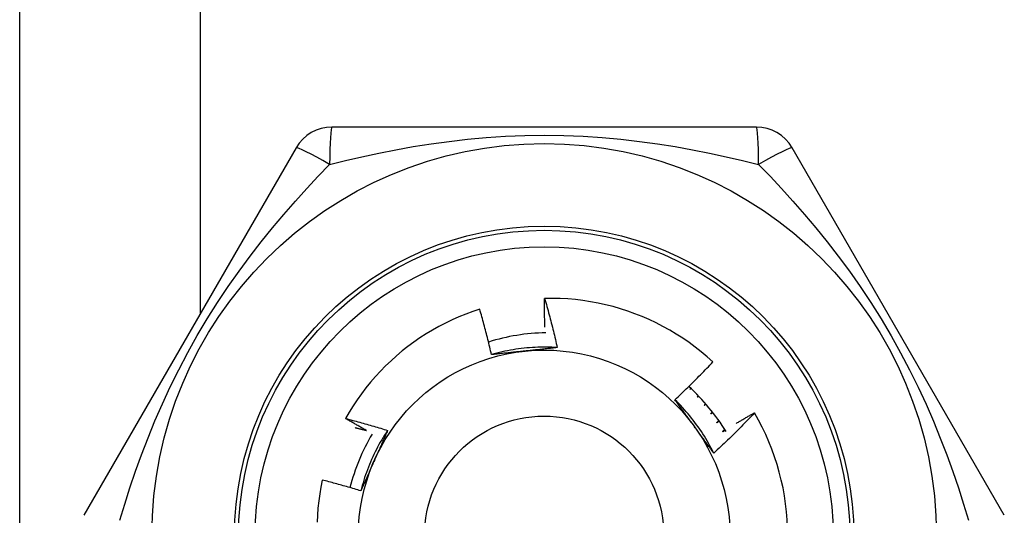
# Model space of a CAD drawing. Header units: inches. Extents: x 10 to 196, y 10 to 109.
# Tile 70 of 239: x 12.546 to 13.015, y 40.261 to 40.497. Entities that reach past the tile are written whole.
import ezdxf

# ---------------------------------------------------------------- set-up
doc = ezdxf.new("R2010")
doc.units = ezdxf.units.IN
doc.header["$MEASUREMENT"] = 0
doc.layers.add('Visible Edges(ANSI)', color=7, linetype='Continuous', lineweight=25)
doc.layers.add('Visible Tangent Edges(ANSI)', color=7, linetype='Continuous', lineweight=25)

msp = doc.modelspace()

# ---------------------------------------------------------------- linework, layer by layer
at = {"layer": 'Visible Edges(ANSI)'}
for p, q in [((12.54572863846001, 38.83689604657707), (12.54572863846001, 41.66489604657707)), ((12.89687849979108, 40.44577794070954), (12.6945788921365, 40.44577793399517)), ((12.67753089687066, 40.43593533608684), (12.57638108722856, 40.2607387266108)), ((13.01507623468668, 40.26073865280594), (12.91392643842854, 40.43593524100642)), ((12.86549395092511, 40.32137652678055), (12.86512394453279, 40.32069718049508)), ((12.86512394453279, 40.32069718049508), (12.86563600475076, 40.3212440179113)), ((12.86914259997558, 40.31779839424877), (12.86865334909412, 40.31700121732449)), ((12.86865334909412, 40.31700121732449), (12.8693060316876, 40.31762916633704)), ((12.87260626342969, 40.31402921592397), (12.87198616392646, 40.31312703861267)), ((12.87198616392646, 40.31312703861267), (12.87278723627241, 40.31382111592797)), ((12.89594919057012, 40.30958797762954), (12.8959976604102, 40.30950514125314))]:
    msp.add_line(p, q, dxfattribs=at)
at = {"layer": 'Visible Edges(ANSI)', "flags": 128}
for points in [[(12.79605072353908, 40.35047878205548), (12.79603740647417, 40.35104570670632), (12.79602494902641, 40.35161265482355), (12.79601335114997, 40.35217964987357), (12.79600261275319, 40.35274668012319), (12.7959927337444, 40.35331373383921), (12.79598371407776, 40.35388083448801), (12.79597555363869, 40.35444795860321), (12.79596825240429, 40.355015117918), (12.79596181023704, 40.35558231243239), (12.79595622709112, 40.35614953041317), (12.79595150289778, 40.35671678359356), (12.79594763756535, 40.35728406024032), (12.79594463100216, 40.35785137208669), (12.79594248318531, 40.35841870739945), (12.79594119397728, 40.35898606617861), (12.79594076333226, 40.35955344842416), (12.79594119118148, 40.3601208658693), (12.79594247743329, 40.36068829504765), (12.79594462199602, 40.36125575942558), (12.79594762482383, 40.36182323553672), (12.79595148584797, 40.36239073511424), (12.79595620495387, 40.36295825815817), (12.79596178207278, 40.36352580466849), (12.79596821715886, 40.36409336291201)], [(12.87619502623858, 40.33389733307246), (12.87345456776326, 40.33633467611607), (12.87064132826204, 40.33868113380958), (12.8677575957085, 40.34093513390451), (12.8648056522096, 40.34309508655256), (12.86178780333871, 40.3451594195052), (12.85870633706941, 40.34712655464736), (12.85556353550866, 40.34899490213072), (12.85236169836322, 40.35076288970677), (12.84910311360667, 40.35242894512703), (12.84579006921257, 40.35399147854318), (12.8424248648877, 40.35544891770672), (12.83901087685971, 40.35679925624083), (12.83555871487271, 40.35803816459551), (12.83207279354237, 40.35916434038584), (12.82855589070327, 40.36017719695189), (12.82501078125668, 40.36107611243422), (12.82144024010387, 40.3618604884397), (12.81784704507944, 40.36252972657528), (12.81423396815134, 40.36308322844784), (12.81060378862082, 40.36352036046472), (12.80695928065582, 40.36384055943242), (12.80330322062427, 40.36404318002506), (12.79963838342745, 40.36412764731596), (12.79596821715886, 40.36409336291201)], [(12.79596821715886, 40.36409336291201), (12.7962466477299, 40.36312443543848), (12.79652260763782, 40.36215481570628), (12.79679609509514, 40.361184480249), (12.7970671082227, 40.36021346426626), (12.79733564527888, 40.35924175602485), (12.79760170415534, 40.35826936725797), (12.79786528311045, 40.35729628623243), (12.79812638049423, 40.3563225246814), (12.79838499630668, 40.3553480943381), (12.79864113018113, 40.35437296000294), (12.79889477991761, 40.3533971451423), (12.79914594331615, 40.35242066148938), (12.79939461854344, 40.351443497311), (12.79964080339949, 40.35046566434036), (12.79988449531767, 40.34948715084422), (12.80012569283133, 40.34850799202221), (12.80036439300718, 40.34752816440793), (12.80060059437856, 40.34654767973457), (12.8008342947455, 40.34556654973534), (12.80106549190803, 40.34458476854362), (12.8012941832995, 40.34360234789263), (12.80152036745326, 40.34261928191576), (12.80174404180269, 40.34163558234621), (12.8019652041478, 40.34065124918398)], [(12.76501583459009, 40.35893878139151), (12.76167577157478, 40.35782999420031), (12.75836891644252, 40.35661573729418), (12.75509780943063, 40.35529644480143), (12.75186853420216, 40.35387418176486), (12.74868982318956, 40.35235284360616), (12.74556403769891, 40.35073388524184), (12.74249340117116, 40.34901873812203), (12.73948014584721, 40.34720878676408), (12.73652648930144, 40.34530545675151), (12.73363467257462, 40.34331014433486), (12.73080690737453, 40.34122426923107), (12.72804542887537, 40.33904923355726), (12.7253524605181, 40.33678644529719), (12.72273023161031, 40.33443731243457), (12.72018097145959, 40.33200325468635), (12.71770790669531, 40.32948671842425), (12.71531880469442, 40.32689544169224), (12.71301615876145, 40.32423255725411), (12.7108015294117, 40.32150024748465), (12.70867647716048, 40.31870071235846), (12.70664256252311, 40.31583615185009), (12.70470133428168, 40.31290875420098), (12.70285435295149, 40.30992071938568), (12.70110318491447, 40.30687424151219)], [(12.77064781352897, 40.33730115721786), (12.77043918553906, 40.33820972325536), (12.77022827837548, 40.33911770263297), (12.77001509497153, 40.3400250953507), (12.7697996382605, 40.34093189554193), (12.7695819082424, 40.34183809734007), (12.76936190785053, 40.34274370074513), (12.76913964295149, 40.3436487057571), (12.76891510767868, 40.34455310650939), (12.76868831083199, 40.34545689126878), (12.76845924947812, 40.34636007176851), (12.76822792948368, 40.34726263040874), (12.76799435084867, 40.34816457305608), (12.76775851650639, 40.34906589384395), (12.76752042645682, 40.34996659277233), (12.76728008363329, 40.35086664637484), (12.76703749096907, 40.35176607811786), (12.76679264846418, 40.35266487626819), (12.76654555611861, 40.35356305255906), (12.76629621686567, 40.35446059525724), (12.76604462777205, 40.35535750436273), (12.76579079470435, 40.35625377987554), (12.76553471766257, 40.35714942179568), (12.76527639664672, 40.35804443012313), (12.76501583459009, 40.35893878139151)], [(12.8019652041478, 40.34065124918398), (12.80064861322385, 40.34073288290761), (12.79933094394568, 40.34079493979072), (12.79801248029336, 40.34083747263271), (12.79669350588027, 40.34086051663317), (12.79537430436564, 40.34086412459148), (12.79405515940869, 40.34084834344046), (12.79273635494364, 40.34081321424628), (12.79141817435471, 40.34075878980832), (12.7901009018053, 40.3406851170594), (12.78878482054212, 40.34059223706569), (12.78747021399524, 40.34048019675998), (12.7861573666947, 40.34034904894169), (12.78484656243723, 40.34019882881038), (12.7835380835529, 40.34002959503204), (12.78223221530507, 40.33984138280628), (12.78092924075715, 40.3396342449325), (12.77962944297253, 40.33940822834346), (12.77833310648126, 40.33916337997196), (12.77704051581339, 40.33889974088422), (12.77575195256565, 40.3386173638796), (12.77446770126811, 40.33831629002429), (12.7731880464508, 40.3379965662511), (12.77191327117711, 40.33765823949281), (12.77064365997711, 40.33730136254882)], [(12.8019652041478, 40.34065124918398), (12.80132359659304, 40.34058033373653), (12.80068181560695, 40.34050968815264), (12.80003983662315, 40.34043930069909), (12.79939763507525, 40.3403691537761), (12.79875518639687, 40.34029922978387), (12.79811246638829, 40.34022951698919), (12.79746945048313, 40.34016000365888), (12.79682611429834, 40.34009066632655), (12.79618243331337, 40.34002149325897), (12.79553838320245, 40.33995247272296), (12.79489393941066, 40.33988358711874), (12.79424907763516, 40.33981481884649), (12.79360377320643, 40.33974615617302), (12.79295800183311, 40.33967758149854), (12.79231173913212, 40.33960908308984), (12.7916649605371, 40.33954064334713), (12.79101764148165, 40.3394722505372), (12.79036975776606, 40.33940388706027), (12.7897212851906, 40.33933553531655), (12.78907219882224, 40.33926718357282), (12.78842247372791, 40.3391988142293), (12.78777208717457, 40.33913041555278), (12.7871210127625, 40.33906196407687), (12.78646922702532, 40.33899345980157)], [(12.78646922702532, 40.33899345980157), (12.78580441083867, 40.33892357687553), (12.78514020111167, 40.33885374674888), (12.78447658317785, 40.33878394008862), (12.78381353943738, 40.33871415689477), (12.78315105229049, 40.33864437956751), (12.782489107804, 40.33857459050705), (12.7818276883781, 40.33850477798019), (12.78116677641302, 40.33843493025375), (12.78050635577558, 40.33836503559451), (12.77984641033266, 40.33829507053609), (12.77918692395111, 40.33822502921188), (12.77852788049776, 40.33815489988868), (12.7778692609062, 40.33808465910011), (12.77721105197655, 40.33801430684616), (12.77655323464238, 40.33794381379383), (12.77589579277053, 40.33787317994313), (12.77523871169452, 40.33780238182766), (12.7745819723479, 40.33773141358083), (12.77392556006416, 40.33766025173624), (12.77326945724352, 40.33758889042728), (12.77261364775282, 40.33751731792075), (12.77195811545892, 40.33744551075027), (12.77130284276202, 40.33737346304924), (12.77064781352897, 40.33730115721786)], [(12.85801724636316, 40.31581923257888), (12.8587997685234, 40.31654748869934), (12.85958012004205, 40.31727795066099), (12.8603583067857, 40.31801061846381), (12.86113432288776, 40.31874548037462), (12.86190816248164, 40.31948254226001), (12.86267983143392, 40.3202217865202), (12.86344931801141, 40.32096321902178), (12.86421662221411, 40.32170682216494), (12.86498174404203, 40.32245260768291), (12.86574467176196, 40.32320055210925), (12.8665054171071, 40.32395066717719), (12.86726396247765, 40.32470293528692), (12.86802031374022, 40.32545735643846), (12.8687744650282, 40.32621392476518), (12.86952641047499, 40.3269726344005), (12.8702761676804, 40.32773349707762), (12.87102373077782, 40.32849650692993), (12.87176909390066, 40.32926165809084), (12.87251226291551, 40.33002895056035), (12.87325322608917, 40.33079837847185), (12.87399198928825, 40.33156993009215), (12.87472854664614, 40.33234361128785), (12.87546289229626, 40.33311941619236), (12.87619502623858, 40.33389733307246)], [(12.87657720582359, 40.29037262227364), (12.87598960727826, 40.29155364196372), (12.87538452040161, 40.29272580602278), (12.87476211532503, 40.29388889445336), (12.87412259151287, 40.29504268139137), (12.8734661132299, 40.29618694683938), (12.87279287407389, 40.29732147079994), (12.8721030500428, 40.29844602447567), (12.8713968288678, 40.29956039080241), (12.87067438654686, 40.30066434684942), (12.86993591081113, 40.30175766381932), (12.86918157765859, 40.30284012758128), (12.8684115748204, 40.30391150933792), (12.86762607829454, 40.30497159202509), (12.86682527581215, 40.30602014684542), (12.86600934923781, 40.30705696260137), (12.86517847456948, 40.30808179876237), (12.86433283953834, 40.30909444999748), (12.86347262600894, 40.31009468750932), (12.86259800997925, 40.31108228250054), (12.86170918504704, 40.31205702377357), (12.86080632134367, 40.31301867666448), (12.85988960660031, 40.31396702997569), (12.85895921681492, 40.31490185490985), (12.85801534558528, 40.31582293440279)], [(12.86739353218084, 40.30296363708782), (12.86700060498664, 40.30350444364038), (12.86660801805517, 40.30404475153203), (12.86621575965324, 40.30458456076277), (12.86582380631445, 40.30512388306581), (12.86543212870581, 40.30566272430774), (12.86504072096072, 40.30620109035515), (12.86464955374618, 40.30673898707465), (12.8642586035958, 40.30727643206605), (12.86386786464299, 40.30781342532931), (12.86347730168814, 40.30834997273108), (12.86308690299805, 40.30888608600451), (12.86269663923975, 40.30942176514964), (12.86230650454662, 40.30995702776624), (12.86191646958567, 40.31049187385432), (12.8615265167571, 40.31102631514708), (12.86113662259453, 40.31156036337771), (12.86074676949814, 40.31209401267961), (12.86035693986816, 40.31262728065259), (12.85996710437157, 40.31316016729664), (12.85957725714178, 40.31369269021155), (12.85918736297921, 40.31422484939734), (12.85879741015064, 40.31475665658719), (12.85840738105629, 40.31528811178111), (12.85801724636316, 40.31581923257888)], [(12.87587458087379, 40.31007830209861), (12.87584293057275, 40.31003687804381), (12.87581127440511, 40.30999544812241), (12.87577961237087, 40.30995402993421), (12.87574794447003, 40.30991261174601), (12.87571627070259, 40.3098711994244), (12.87568459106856, 40.3098297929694), (12.87565290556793, 40.3097883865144), (12.8756212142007, 40.309746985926), (12.87558951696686, 40.30970558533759), (12.87555781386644, 40.30966419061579), (12.875526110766, 40.30962280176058), (12.87549439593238, 40.30958141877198), (12.87546267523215, 40.30954003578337), (12.87543095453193, 40.30949865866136), (12.8753992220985, 40.30945728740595), (12.87536748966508, 40.30941591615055), (12.87533574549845, 40.30937455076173), (12.87530400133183, 40.30933319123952), (12.87527224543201, 40.30929183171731), (12.87524048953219, 40.3092504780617), (12.87520872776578, 40.30920913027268), (12.87517695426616, 40.30916778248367), (12.87514518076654, 40.30912644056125), (12.87511340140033, 40.30908510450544)], [(12.87511340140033, 40.30908510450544), (12.87515317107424, 40.30911617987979), (12.87519294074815, 40.30914725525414), (12.87523271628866, 40.30917832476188), (12.87527249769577, 40.30920938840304), (12.87531228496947, 40.30924045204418), (12.87535207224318, 40.30927150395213), (12.87539186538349, 40.3093025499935), (12.87543166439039, 40.30933359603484), (12.8754714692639, 40.309364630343), (12.8755112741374, 40.30939566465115), (12.8755510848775, 40.30942669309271), (12.87559090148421, 40.30945771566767), (12.87563071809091, 40.30948873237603), (12.87567054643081, 40.30951974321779), (12.87571037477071, 40.30955074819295), (12.8757502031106, 40.30958174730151), (12.8757900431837, 40.30961274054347), (12.8758298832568, 40.30964373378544), (12.8758697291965, 40.30967471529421), (12.87590957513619, 40.30970569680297), (12.87594943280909, 40.30973667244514), (12.87598929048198, 40.3097676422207), (12.87602915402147, 40.30979860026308), (12.87606901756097, 40.30982956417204)], [(12.8959976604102, 40.30950514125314), (12.89521524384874, 40.30868161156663), (12.89443049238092, 40.30786034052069), (12.89364339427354, 40.30704132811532), (12.89285395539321, 40.30622459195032), (12.89206218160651, 40.30541012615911), (12.89126807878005, 40.30459794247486), (12.89047164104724, 40.30378804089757), (12.88967287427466, 40.30298042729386), (12.88887178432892, 40.30217510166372), (12.88806837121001, 40.30137208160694), (12.88726262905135, 40.30057134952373), (12.88645455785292, 40.29977291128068), (12.88564415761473, 40.29897677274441), (12.88483144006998, 40.29818294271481), (12.88401639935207, 40.29739142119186), (12.88319904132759, 40.29660221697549), (12.88237937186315, 40.29581533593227), (12.88155739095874, 40.29503078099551), (12.88073311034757, 40.29424855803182), (12.87990651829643, 40.29346867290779), (12.87907763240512, 40.29269113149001), (12.87824645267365, 40.2919159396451), (12.87741297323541, 40.29114310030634), (12.87657720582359, 40.29037262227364)], [(12.88724909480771, 40.30454038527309), (12.88760874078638, 40.30475526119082), (12.88796863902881, 40.30496974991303), (12.88832878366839, 40.30518383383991), (12.88868918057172, 40.30539753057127), (12.8890498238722, 40.30561082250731), (12.88941071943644, 40.30582372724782), (12.88977186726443, 40.306036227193), (12.89013326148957, 40.30624833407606), (12.89049490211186, 40.30646004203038), (12.89085679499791, 40.30667135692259), (12.89121893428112, 40.30688227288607), (12.89158131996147, 40.30709278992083), (12.89194395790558, 40.30730291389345), (12.89230683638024, 40.30751263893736), (12.89266996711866, 40.30772196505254), (12.89303334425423, 40.307930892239), (12.89339696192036, 40.30813942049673), (12.89376083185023, 40.30834755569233), (12.89412494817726, 40.30855528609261), (12.89448929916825, 40.30876262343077), (12.89485390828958, 40.3089695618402), (12.89521876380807, 40.30917610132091), (12.89558385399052, 40.30938223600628), (12.89594919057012, 40.30958797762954)], [(12.70110318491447, 40.30687424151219), (12.70194267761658, 40.30665794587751), (12.70278170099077, 40.3064398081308), (12.70362024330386, 40.30621982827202), (12.70445831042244, 40.3059980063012), (12.70529589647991, 40.30577434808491), (12.70613299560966, 40.30554884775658), (12.70696961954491, 40.30532149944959), (12.70780576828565, 40.30509231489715), (12.70864143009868, 40.30486128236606), (12.7094766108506, 40.30462840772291), (12.71031130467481, 40.30439369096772), (12.71114550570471, 40.30415713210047), (12.71197921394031, 40.30391872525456), (12.712812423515, 40.30367848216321), (12.71364514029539, 40.30343639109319), (12.71447735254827, 40.30319245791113), (12.71530905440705, 40.30294668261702), (12.71614025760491, 40.30269906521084), (12.71697094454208, 40.30244960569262), (12.71780112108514, 40.30219830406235), (12.7186307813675, 40.30194516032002), (12.71945991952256, 40.30169017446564), (12.72028854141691, 40.3014333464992), (12.72111663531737, 40.30117467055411)], [(12.71109644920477, 40.30114840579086), (12.71067671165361, 40.3013807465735), (12.7102572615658, 40.30161363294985), (12.70983809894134, 40.30184705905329), (12.70941922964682, 40.30208103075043), (12.70900064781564, 40.30231554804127), (12.70858235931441, 40.30255061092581), (12.70816435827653, 40.30278621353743), (12.70774664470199, 40.30302235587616), (12.707329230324, 40.30325904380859), (12.70691210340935, 40.30349627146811), (12.70649526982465, 40.30373404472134), (12.70607872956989, 40.30397235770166), (12.70566247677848, 40.30421121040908), (12.70524652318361, 40.30445060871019), (12.70483086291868, 40.30469054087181), (12.7044154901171, 40.30493101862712), (12.70400042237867, 40.30517203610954), (12.70358564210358, 40.30541358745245), (12.70317115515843, 40.30565568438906), (12.70275696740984, 40.30589832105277), (12.70234307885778, 40.30614149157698), (12.70192948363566, 40.30638520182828), (12.7015161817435, 40.30662945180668), (12.70110318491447, 40.30687424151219)], [(12.87657720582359, 40.29037262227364), (12.87619499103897, 40.29089281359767), (12.87581291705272, 40.29141329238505), (12.87543097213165, 40.29193406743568), (12.87504912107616, 40.29245515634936), (12.87466734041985, 40.29297657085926), (12.87428560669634, 40.2934983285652), (12.87390389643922, 40.29402043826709), (12.87352218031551, 40.29454291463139), (12.8731404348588, 40.29506577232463), (12.8727586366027, 40.29558902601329), (12.87237675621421, 40.29611268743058), (12.87199477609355, 40.29663677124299), (12.87161265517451, 40.2971612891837), (12.87123038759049, 40.29768625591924), (12.87084793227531, 40.2982116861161), (12.87046527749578, 40.29873759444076), (12.87008238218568, 40.29926399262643), (12.86969923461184, 40.2997908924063), (12.86931580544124, 40.30031831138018), (12.86893206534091, 40.30084625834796), (12.86854799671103, 40.30137475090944), (12.86816356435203, 40.3019038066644), (12.8677787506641, 40.30243343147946), (12.86739353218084, 40.30296363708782)], [(12.87893762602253, 40.30595556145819), (12.87889974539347, 40.30591094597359), (12.8788618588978, 40.30586633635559), (12.87882396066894, 40.30582173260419), (12.87878606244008, 40.30577713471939), (12.87874815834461, 40.30573254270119), (12.87871024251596, 40.30568795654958), (12.8786723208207, 40.30564337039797), (12.87863439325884, 40.30559879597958), (12.87859645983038, 40.30555422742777), (12.87855852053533, 40.30550965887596), (12.87852056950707, 40.30546509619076), (12.87848261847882, 40.30542054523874), (12.87844465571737, 40.30537599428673), (12.87840668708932, 40.30533144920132), (12.87836871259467, 40.30528690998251), (12.87833073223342, 40.30524237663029), (12.87829274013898, 40.30519784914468), (12.87825474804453, 40.30515332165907), (12.87821674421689, 40.30510880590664), (12.87817873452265, 40.30506429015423), (12.87814071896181, 40.30501978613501), (12.87810269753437, 40.30497528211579), (12.87806467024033, 40.30493078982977), (12.87802663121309, 40.30488629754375)], [(12.87802663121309, 40.30488629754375), (12.87807301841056, 40.30491881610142), (12.87811940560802, 40.3049513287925), (12.87816580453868, 40.30498383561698), (12.87821220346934, 40.30501633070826), (12.87825860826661, 40.30504882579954), (12.87830501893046, 40.30508130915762), (12.87835143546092, 40.30511378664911), (12.87839785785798, 40.30514625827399), (12.87844428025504, 40.30517871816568), (12.8784907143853, 40.30521117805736), (12.87853714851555, 40.30524362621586), (12.87858358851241, 40.30527606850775), (12.87863003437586, 40.30530850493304), (12.87867648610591, 40.30534093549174), (12.87872294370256, 40.30537336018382), (12.87876940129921, 40.30540577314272), (12.87881587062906, 40.30543818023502), (12.87886233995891, 40.30547058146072), (12.87890881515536, 40.30550297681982), (12.87895529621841, 40.30553536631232), (12.87900178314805, 40.30556774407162), (12.8790482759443, 40.30560011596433), (12.87909477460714, 40.30563248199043), (12.87914127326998, 40.30566484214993)], [(12.7055959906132, 40.30252896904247), (12.70582550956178, 40.30247303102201), (12.70605499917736, 40.30241695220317), (12.70628445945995, 40.30236073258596), (12.70651389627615, 40.30230437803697), (12.70674329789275, 40.30224788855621), (12.70697267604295, 40.30219125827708), (12.70720202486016, 40.30213448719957), (12.70743134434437, 40.30207758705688), (12.70766063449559, 40.30202054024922), (12.70788988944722, 40.30196336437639), (12.70811912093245, 40.30190604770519), (12.70834832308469, 40.3018485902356), (12.70857749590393, 40.30179099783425), (12.70880663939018, 40.30173327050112), (12.70903575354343, 40.30167540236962), (12.70926483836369, 40.30161739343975), (12.70949389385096, 40.30155925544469), (12.70972292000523, 40.30150097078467), (12.7099519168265, 40.30144255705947), (12.71018088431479, 40.3013840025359), (12.71040981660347, 40.30132530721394), (12.71063872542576, 40.30126647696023), (12.71086760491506, 40.30120751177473), (12.71109644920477, 40.30114840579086)], [(12.72111663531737, 40.30117467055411), (12.72038764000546, 40.30007528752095), (12.71967506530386, 40.2989651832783), (12.71897899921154, 40.29784462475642), (12.71829955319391, 40.29671388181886), (12.71763682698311, 40.29557322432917), (12.71699092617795, 40.2944229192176), (12.71636194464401, 40.29326323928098), (12.71574998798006, 40.29209444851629), (12.71515515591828, 40.29091681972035), (12.71457754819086, 40.28973061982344), (12.71401727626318, 40.28853611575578), (12.71347443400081, 40.28733358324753), (12.71294912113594, 40.28612328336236), (12.71244144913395, 40.28490548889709), (12.71195150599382, 40.28368046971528), (12.71147940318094, 40.28244849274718), (12.71102524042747, 40.28120982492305), (12.7105891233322, 40.27996473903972), (12.71017113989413, 40.27871350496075), (12.70977140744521, 40.27745638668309), (12.70939001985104, 40.27619365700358), (12.70902708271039, 40.27492558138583), (12.70868268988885, 40.27365243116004), (12.7083569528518, 40.2723744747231)], [(12.72111663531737, 40.30117467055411), (12.72085724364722, 40.30058356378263), (12.72059753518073, 40.29999244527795), (12.72033750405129, 40.29940127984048), (12.72007715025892, 40.29881004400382), (12.71981648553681, 40.29821870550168), (12.71955549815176, 40.29762723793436), (12.71929419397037, 40.29703561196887), (12.71903257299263, 40.29644379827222), (12.71877063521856, 40.29585176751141), (12.71850838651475, 40.29525949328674), (12.71824582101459, 40.29466694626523), (12.7179829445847, 40.29407409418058), (12.71771975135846, 40.29348091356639), (12.71745625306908, 40.29288737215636), (12.71719244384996, 40.29229344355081), (12.7169283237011, 40.29169909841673), (12.7166638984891, 40.29110430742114), (12.71639916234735, 40.29050903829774), (12.71613412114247, 40.28991327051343), (12.71586876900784, 40.28931696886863), (12.71560311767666, 40.28872010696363), (12.71533716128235, 40.28812265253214), (12.71507089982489, 40.28752458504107), (12.71480433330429, 40.28692586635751)], [(12.88178594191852, 40.30167146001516), (12.88174153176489, 40.30162431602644), (12.88169712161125, 40.30157718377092), (12.88165269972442, 40.30153005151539), (12.88160826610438, 40.30148293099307), (12.88156383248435, 40.30143581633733), (12.88151938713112, 40.30138870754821), (12.88147493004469, 40.30134160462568), (12.88143046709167, 40.30129450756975), (12.88138599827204, 40.30124742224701), (12.88134152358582, 40.30120034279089), (12.88129703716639, 40.30115326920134), (12.88125254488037, 40.30110620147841), (12.88120804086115, 40.30105913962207), (12.88116353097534, 40.30101208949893), (12.88111901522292, 40.3009650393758), (12.8810744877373, 40.30091800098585), (12.88102995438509, 40.3008709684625), (12.88098541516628, 40.30082394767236), (12.88094086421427, 40.30077692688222), (12.88089630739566, 40.30072991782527), (12.88085174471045, 40.30068291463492), (12.88080717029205, 40.30063591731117), (12.88076259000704, 40.30058892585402), (12.88071800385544, 40.30054194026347)], [(12.88071800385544, 40.30054194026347), (12.88077112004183, 40.30057520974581), (12.88082424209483, 40.30060846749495), (12.88087737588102, 40.30064171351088), (12.88093050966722, 40.30067495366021), (12.88098364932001, 40.30070818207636), (12.8810367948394, 40.3007414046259), (12.88108995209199, 40.30077462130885), (12.88114310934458, 40.3008078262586), (12.88119627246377, 40.30084101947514), (12.88124944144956, 40.3008742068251), (12.88130261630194, 40.30090738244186), (12.88135579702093, 40.300940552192), (12.88140898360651, 40.30097371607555), (12.8814621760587, 40.30100686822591), (12.88151537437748, 40.30104000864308), (12.88156857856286, 40.30107314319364), (12.88162178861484, 40.30110626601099), (12.88167500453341, 40.30113938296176), (12.88172822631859, 40.30117249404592), (12.88178145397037, 40.30120558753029), (12.88183468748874, 40.30123868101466), (12.88188792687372, 40.30127176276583), (12.88194117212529, 40.3013048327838), (12.88199442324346, 40.30133789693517)], [(12.71480433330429, 40.28692586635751), (12.71453244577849, 40.28631517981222), (12.71426081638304, 40.28570503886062), (12.71398946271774, 40.28509542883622), (12.71371837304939, 40.28448632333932), (12.71344755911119, 40.28387770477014), (12.71317702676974, 40.28326954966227), (12.71290677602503, 40.28266183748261), (12.71263680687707, 40.28205454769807), (12.71236713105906, 40.28144765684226), (12.71209774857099, 40.28084114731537), (12.71182866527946, 40.28023499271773), (12.71155987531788, 40.27962917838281), (12.71129139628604, 40.27902368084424), (12.71102322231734, 40.27841847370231), (12.71075535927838, 40.27781354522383), (12.71048780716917, 40.2772088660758), (12.71022057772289, 40.27660441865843), (12.70995367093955, 40.27600017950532), (12.70968709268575, 40.27539612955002), (12.70942084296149, 40.27479224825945), (12.70915492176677, 40.27418851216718), (12.70888934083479, 40.2735849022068), (12.70862410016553, 40.27298139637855), (12.70835920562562, 40.27237797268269)], [(12.68998842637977, 40.27752916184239), (12.68931011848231, 40.27422612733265), (12.68873437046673, 40.27090363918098), (12.68826176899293, 40.26756406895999), (12.68789283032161, 40.26420978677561), (12.68762814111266, 40.26084316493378), (12.68746824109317, 40.2574665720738)], [(12.70835920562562, 40.27237797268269), (12.70759885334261, 40.27261157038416), (12.70683804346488, 40.27284351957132), (12.70607677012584, 40.2730738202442), (12.70531504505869, 40.27330247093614), (12.70455286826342, 40.27352947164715), (12.70379023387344, 40.27375482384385), (12.70302715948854, 40.27397852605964), (12.70226363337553, 40.27420057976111), (12.701499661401, 40.2744209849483), (12.70073525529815, 40.27463974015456), (12.69997040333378, 40.27485684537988), (12.6992051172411, 40.2750723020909), (12.6984394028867, 40.27528610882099), (12.69767324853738, 40.27549826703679), (12.69690667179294, 40.2757087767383), (12.69613966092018, 40.27591763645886), (12.69537222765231, 40.27612484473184), (12.6946043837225, 40.27633040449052), (12.69383610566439, 40.27653431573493), (12.69306741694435, 40.27673657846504), (12.69229830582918, 40.27693719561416), (12.6915287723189, 40.27713616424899), (12.6907588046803, 40.27733348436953), (12.68998842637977, 40.27752916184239)]]:
    msp.add_lwpolyline(points, dxfattribs=at)
at = {"layer": 'Visible Edges(ANSI)'}
for centre, radius in [((12.79572863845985, 40.25089604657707), 0.1870078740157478), ((12.79572863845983, 40.25089604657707), 0.137795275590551), ((12.79572863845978, 40.25089604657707), 0.0885826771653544)]:
    msp.add_circle(centre, radius, dxfattribs=at)
for centre, radius, start, end in [((12.6945786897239, 40.42609289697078), 0.0196850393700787, 90, 149.9999999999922), ((12.89687858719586, 40.42609289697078), 0.0196850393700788, 30.0000000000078, 90.00000000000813), ((12.7984267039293, 40.24933831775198), 0.0984251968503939, 91.13352934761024, 107.2629737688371), ((12.7984267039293, 40.24933831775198), 0.0984251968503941, 31.41705126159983, 47.70405370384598), ((12.79572863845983, 40.25089604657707), 0.1161417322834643, 0, 30.307075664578), ((12.79842670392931, 40.24933831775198), 0.0984251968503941, 149.4219145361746, 165.5198235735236)]:
    msp.add_arc(centre, radius, start, end, dxfattribs=at)
at = {"layer": 'Visible Tangent Edges(ANSI)'}
msp.add_line((12.63172863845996, 41.66489604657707), (12.63172863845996, 40.35660349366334), dxfattribs=at)
at = {"layer": 'Visible Tangent Edges(ANSI)', "flags": 128}
for points in [[(12.69348230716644, 40.42799583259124), (12.70109744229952, 40.42985476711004), (12.70889673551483, 40.43164986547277), (12.71687554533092, 40.43336142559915), (12.72502742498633, 40.43496927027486), (12.73333668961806, 40.43645134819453), (12.74180213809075, 40.43778957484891), (12.75042550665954, 40.43896663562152), (12.75920854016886, 40.4399651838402), (12.76815332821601, 40.44076783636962), (12.77725569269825, 40.44135665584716), (12.78647586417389, 40.44171837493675), (12.79576673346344, 40.44184092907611), (12.80505746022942, 40.44171755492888), (12.81427711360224, 40.44135416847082), (12.82338143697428, 40.44076144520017), (12.83233430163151, 40.43995655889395), (12.84111143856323, 40.43895704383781), (12.8497214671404, 40.4377801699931), (12.85816680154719, 40.43644378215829), (12.8664491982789, 40.43496567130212), (12.87457311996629, 40.43336304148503), (12.8825439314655, 40.43165295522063), (12.89034906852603, 40.4298566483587), (12.89797451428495, 40.42799565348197)], [(12.593430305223, 40.25842242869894), (12.59577532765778, 40.26607432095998), (12.59828211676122, 40.27383896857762), (12.60096474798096, 40.28170022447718), (12.60383507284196, 40.28963536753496), (12.60690828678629, 40.29763464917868), (12.61020030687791, 40.30569088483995), (12.61372695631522, 40.31379672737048), (12.61750427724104, 40.32194497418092), (12.62154288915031, 40.330117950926), (12.62583670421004, 40.33827869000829), (12.63037682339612, 40.34638805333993), (12.63513725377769, 40.35438642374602), (12.6400642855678, 40.36219328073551), (12.64511944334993, 40.3697666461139), (12.65028346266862, 40.37710452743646), (12.65553772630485, 40.38420713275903), (12.66086392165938, 40.39107869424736), (12.66624759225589, 40.39772953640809), (12.67167441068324, 40.4041702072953), (12.67713046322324, 40.4104116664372), (12.68259904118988, 40.41646209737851), (12.68805649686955, 40.422322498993), (12.69347883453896, 40.42799350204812)], [(12.89797839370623, 40.42799387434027), (12.90339583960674, 40.42232842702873), (12.90885009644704, 40.41647158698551), (12.91432175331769, 40.41041751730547), (12.9197901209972, 40.40416171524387), (12.9252282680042, 40.39770669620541), (12.93061993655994, 40.39104453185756), (12.93595098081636, 40.38416501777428), (12.94120726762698, 40.37705794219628), (12.94637478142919, 40.36971286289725), (12.95143589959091, 40.36212440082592), (12.95635923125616, 40.35432035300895), (12.96111080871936, 40.34633550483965), (12.96564931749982, 40.33822779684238), (12.96994444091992, 40.33006166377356), (12.97398329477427, 40.32188071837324), (12.97776268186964, 40.31372487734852), (12.98128562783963, 40.30562388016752), (12.98457146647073, 40.29757894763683), (12.9876367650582, 40.28959688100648), (12.99049788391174, 40.28168506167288), (12.99317193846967, 40.27384821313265), (12.99567637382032, 40.26609024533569), (12.99802327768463, 40.25843265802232)]]:
    msp.add_lwpolyline(points, dxfattribs=at)
at = {"layer": 'Visible Tangent Edges(ANSI)'}
for centre, radius in [((12.79572863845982, 40.25089604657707), 0.1476377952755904), ((12.79572863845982, 40.25089604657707), 0.1456692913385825), ((12.79572863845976, 40.25089604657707), 0.0570866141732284)]:
    msp.add_circle(centre, radius, dxfattribs=at)
for centre, major_axis, ratio, start_param, end_param in [((12.6945786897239, 40.42609289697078), (1e-16, 0.0196850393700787), 0.056053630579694, 4.8134e-12, 1.474011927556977), ((12.89687858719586, 40.42609289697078), (0, 0.0196850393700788), 0.0560536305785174, 4.809173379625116, 6.283185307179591), ((12.6945786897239, 40.42609289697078), (-0.0170477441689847, 0.0098425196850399), 0.0560536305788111, 4.809173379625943, 6.283185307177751), ((12.89687858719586, 40.42609289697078), (0.017047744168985, 0.0098425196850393), 0.0560536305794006, 0, 1.474011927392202)]:
    msp.add_ellipse(centre, major_axis=major_axis, ratio=ratio, start_param=start_param, end_param=end_param, dxfattribs=at)

doc.saveas('drawing.dxf')
